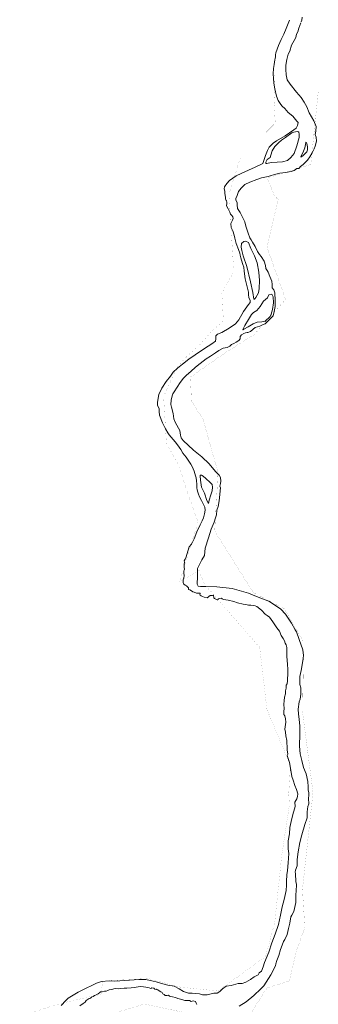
# Model space of a CAD drawing. Header units: metres. Extents: x 347609 to 404409, y 8547781 to 8605413.
# Tile 17 of 40: x 373626 to 374441, y 8562419 to 8565103. Entities that reach past the tile are written whole.
import ezdxf

# ---------------------------------------------------------------- set-up
doc = ezdxf.new("R2010")
doc.units = ezdxf.units.M
doc.layers.add('01. RIO', color=7, linetype='Continuous', lineweight=5, true_color=0x2776bb)
doc.layers.add('PREDIOS INSCRITOS EN LA BASE GRAFICA REGISTRAL (HUAURA) NOMBRE', color=7, linetype='Continuous', true_color=0xfffff0)

# ---------------------------------------------------------------- blocks, each defined once
blk = doc.blocks.new('REIORORI')
at = {"layer": '01. RIO', "color": 152, "lineweight": 15, "true_color": 0x2776bb, "flags": 128}
for points in [[(374394.2, 8565097.8), (374395.8, 8565102.3), (374396.8, 8565110.2)], [(373739.5, 8562415.8), (373752, 8562429.3), (373758.8, 8562436), (373785.9, 8562452.1), (373809.6, 8562464.2), (373821, 8562469.8), (373836, 8562476.7), (373849.2, 8562481.9), (373870.1, 8562483.4), (373886, 8562482), (373926.1, 8562485.1), (373951.3, 8562487), (373970.8, 8562486.7), (373990.4, 8562482.5), (373998.8, 8562480.8), (374013.5, 8562475.6), (374030.1, 8562471.5), (374048, 8562468.8), (374061.6, 8562461.6), (374073.4, 8562454.2), (374086.6, 8562449.5), (374097, 8562449.8), (374116.4, 8562448.2), (374124.6, 8562445.1), (374137.4, 8562445.3), (374156, 8562449.6), (374165.1, 8562450), (374171.9, 8562454), (374179.9, 8562461.6), (374190, 8562468.3), (374203.1, 8562470.6), (374216, 8562474.3), (374221.9, 8562476), (374232.9, 8562476), (374243.3, 8562479.7), (374256.4, 8562486.9), (374265.7, 8562494.5), (374276.5, 8562499.9), (374280, 8562505.3), (374285.7, 8562509.2), (374290.4, 8562521.2), (374293.9, 8562533.6), (374306.1, 8562561.7), (374314.5, 8562586.6), (374323.2, 8562610.8), (374332.1, 8562636.7), (374337.5, 8562662.7), (374342.4, 8562684.7), (374347.8, 8562704.9), (374353.1, 8562729.7), (374353.8, 8562744), (374353.8, 8562755.3), (374354.8, 8562771.9), (374356.9, 8562784.1), (374358.3, 8562805.1), (374360.2, 8562830), (374358.3, 8562843.3), (374358.7, 8562865.2), (374362.5, 8562883.9), (374363.4, 8562901.7), (374367.2, 8562917.9), (374371.2, 8562936.7), (374375.9, 8562952.1), (374377.7, 8562958.4), (374377.3, 8562970.1), (374382.2, 8562979.5), (374383.9, 8562986.1), (374385.2, 8562992.7), (374381.9, 8563004.9), (374377, 8563015.6), (374372.6, 8563030.6), (374368.9, 8563040.2), (374366.2, 8563057.8), (374362.3, 8563078.6), (374356.4, 8563097.1), (374358.1, 8563101.3), (374356, 8563113.1), (374355.9, 8563122), (374354.8, 8563130.9), (374354.8, 8563138.6), (374352.5, 8563151.6), (374351.2, 8563161.2), (374349.9, 8563169.5), (374351, 8563181.9), (374352.2, 8563188.5), (374351, 8563197.4), (374349.8, 8563205.4), (374347.3, 8563209.6), (374347.1, 8563218.1), (374348.2, 8563224.8), (374347.1, 8563237.1), (374347.5, 8563246.7), (374349.1, 8563256.2), (374351.7, 8563265.6), (374351.7, 8563273.8), (374353.2, 8563281.5), (374353.6, 8563289.1), (374355.7, 8563293.1), (374356.7, 8563301.4), (374357.3, 8563307.2), (374357.8, 8563317.3), (374358.1, 8563331.9), (374356.7, 8563346.6), (374355.5, 8563367.5), (374355.5, 8563391.7), (374353.2, 8563399), (374350.5, 8563403.4), (374348.5, 8563410.4), (374344.7, 8563416.9), (374340, 8563424.9), (374335.1, 8563436.1), (374328, 8563445.5), (374317.3, 8563461.7), (374307.9, 8563474.4), (374301.4, 8563479), (374296.2, 8563482.6), (374285.6, 8563493.8), (374273.4, 8563503.6), (374268.9, 8563505.8), (374262.9, 8563506.3), (374256.5, 8563507.8), (374250.8, 8563507.3), (374243.6, 8563509.6), (374235.6, 8563510.5), (374220.9, 8563513.6), (374210.8, 8563517), (374195.1, 8563521), (374182.4, 8563523.1), (374179.1, 8563525), (374176.7, 8563526), (374171.9, 8563525.7), (374168.9, 8563524.9), (374167.6, 8563523.7), (374167.1, 8563521.8), (374164.7, 8563521.9), (374163.2, 8563523.1), (374161.1, 8563523.6), (374157.9, 8563525.9), (374156.3, 8563527.3), (374155.4, 8563534.6), (374152.2, 8563533.8), (374145.9, 8563533.8), (374137.7, 8563527.7), (374129.7, 8563528.8), (374124.8, 8563530.8), (374121.6, 8563532.8), (374118.8, 8563534.7), (374117.7, 8563536.3), (374118.2, 8563539), (374117.3, 8563540), (374114, 8563540), (374108.6, 8563540.4), (374101.9, 8563543), (374098.6, 8563543.9), (374094.8, 8563546.8), (374090.7, 8563549), (374087.1, 8563550.2), (374086.4, 8563551.5), (374086.5, 8563553.8), (374086.5, 8563555.1), (374085.5, 8563555.8), (374081, 8563559.7), (374077.6, 8563562.2), (374074.4, 8563564.7), (374072.6, 8563569.2), (374072.5, 8563576.7), (374073.9, 8563582), (374074.9, 8563587.5), (374073.7, 8563595.5), (374074.4, 8563600.5), (374075.5, 8563604.7), (374075.2, 8563611.6), (374075.4, 8563618.3), (374076.1, 8563624.4), (374075.2, 8563628.3), (374077.5, 8563632.3), (374080.3, 8563639.4), (374085.1, 8563654.2), (374088.9, 8563666.5), (374094.7, 8563673.8), (374101.9, 8563688.2), (374109.5, 8563707.5), (374118.2, 8563726.3), (374124.3, 8563737.3), (374127.9, 8563745.6), (374130.6, 8563755.9), (374132, 8563766.6), (374131.3, 8563774.3), (374125.7, 8563785.1), (374122.1, 8563792.9), (374116.5, 8563802.9), (374113.7, 8563809.7), (374111.4, 8563817.7), (374110.1, 8563822.9), (374109.4, 8563826.6), (374109.4, 8563828.9), (374109.3, 8563836.8), (374108.6, 8563846.4), (374107.3, 8563854.7), (374105.7, 8563859.7), (374104.1, 8563866.6), (374102.3, 8563872.8), (374099.9, 8563879.4), (374097.6, 8563883.3), (374092.9, 8563892.1), (374087.7, 8563900.1), (374080.1, 8563911), (374071.6, 8563922.1), (374065.6, 8563931.6), (374057.1, 8563944.2), (374050.5, 8563952.7), (374045.1, 8563959.3), (374039.4, 8563965.6), (374034.4, 8563971.7), (374030.7, 8563977.5), (374024.4, 8563988.3), (374015.7, 8564004.4), (374007.3, 8564025.2), (374006.6, 8564035.7), (374007.1, 8564043.6), (374002.6, 8564051.3), (374001.9, 8564060.7), (374006.2, 8564081.6), (374014.5, 8564099.2), (374026.2, 8564117.4), (374038.1, 8564131.5), (374045.3, 8564142.1), (374056.4, 8564153.6), (374070.1, 8564164.1), (374088, 8564177.6), (374105.4, 8564190), (374130.1, 8564206.6), (374150.6, 8564219.6), (374160.7, 8564226.9), (374161.8, 8564233.8), (374161.4, 8564241.7), (374166.1, 8564245.9), (374177.5, 8564250.2), (374198, 8564262.7), (374215.1, 8564273.9), (374223.9, 8564285.5), (374237.3, 8564307.5), (374250.5, 8564326.9), (374254.6, 8564332.5), (374254.7, 8564338.3), (374251.3, 8564345.9), (374250.2, 8564353.3), (374250.9, 8564360.6), (374248.6, 8564368), (374246.2, 8564378.9), (374241.8, 8564396.9), (374239.1, 8564417.5), (374238, 8564428.7), (374235.1, 8564436), (374231.1, 8564447.6), (374229.6, 8564454), (374228.2, 8564461.7), (374227.2, 8564466.9), (374223.2, 8564476.5), (374217.2, 8564493.3), (374213.1, 8564508.1), (374211.4, 8564515.8), (374207.7, 8564528.2), (374203.5, 8564537.1), (374202.6, 8564548), (374206.5, 8564557.1), (374208.4, 8564561.2), (374207.5, 8564565.7), (374205.2, 8564569.5), (374201.8, 8564572.8), (374199.5, 8564578.5), (374198.2, 8564581.9), (374194.8, 8564587.9), (374191.2, 8564593.9), (374190.5, 8564596.9), (374191.5, 8564601), (374191.7, 8564604.6), (374190.4, 8564610.1), (374189, 8564611.6), (374188.1, 8564615.7), (374187.3, 8564618.3), (374186.9, 8564624.9), (374185.9, 8564629.3), (374185.5, 8564635.5), (374184.2, 8564642), (374185.3, 8564647.4), (374191.2, 8564656.8), (374198.5, 8564665), (374216.7, 8564677.5), (374230.7, 8564684.1), (374250.5, 8564693.3), (374268.9, 8564701.6), (374286.2, 8564709.9), (374289.5, 8564711.7), (374291.9, 8564719.1), (374297.2, 8564732.9), (374302.2, 8564746.6), (374307.3, 8564756.2), (374318, 8564766.6), (374326.7, 8564773.3), (374350.2, 8564786.9), (374373.9, 8564803.3), (374380.3, 8564807.7), (374384.2, 8564815), (374385.8, 8564823.1), (374382.7, 8564827.1), (374371.1, 8564840.2), (374358.9, 8564850.3), (374349.6, 8564861.2), (374342, 8564867.6), (374338.9, 8564872), (374333.7, 8564880), (374331.7, 8564883.2), (374326.5, 8564895.1), (374322.1, 8564915), (374320, 8564930.3), (374318.4, 8564943.5), (374317.8, 8564955.8), (374318.9, 8564970.5), (374319.6, 8564975.6), (374320.2, 8564981.3), (374321.3, 8564987.8), (374322, 8564993.7), (374323.4, 8564997.9), (374324.3, 8565002.4), (374324.4, 8565007.6), (374325.5, 8565013.1), (374332.7, 8565033), (374339.7, 8565049.6), (374346.9, 8565064), (374353.1, 8565079.3), (374362.5, 8565102.1)], [(373790.4, 8562415.2), (373799.1, 8562421.5), (373805.1, 8562425.5), (373807.2, 8562429.5), (373816, 8562435.5), (373819.1, 8562436.3), (373821.8, 8562438.9), (373826.4, 8562440.5), (373830.4, 8562443.5), (373834.7, 8562445.3), (373840.7, 8562448), (373844.8, 8562451.1), (373846.7, 8562453.4), (373851.2, 8562453.7), (373858, 8562454.8), (373862.6, 8562455.1), (373866.6, 8562457.1), (373870.5, 8562458.5), (373877.5, 8562459.8), (373883.5, 8562461.2), (373886.7, 8562462), (373894.9, 8562461.8), (373901.3, 8562462.3), (373910.9, 8562463.3), (373918.6, 8562463.6), (373930.4, 8562464.1), (373939.1, 8562465.2), (373943.6, 8562466.1), (373949.5, 8562467.2), (373956.3, 8562467.8), (373963.8, 8562467), (373970, 8562466.4), (373979.8, 8562464.1), (373984, 8562462.8), (373986.8, 8562464), (373991.8, 8562462.9), (373995.1, 8562460.7), (373998.2, 8562459.8), (373999.7, 8562460.7), (374003.6, 8562458.6), (374006.7, 8562455.7), (374011.1, 8562453.3), (374014.7, 8562451.6), (374017.2, 8562448.2), (374020, 8562445.6), (374023.6, 8562443.5), (374028.7, 8562443.4), (374032.4, 8562444.1), (374035.4, 8562441.9), (374037.7, 8562440.6), (374043.1, 8562439.8), (374051.1, 8562438.1), (374057.4, 8562435.5), (374068.3, 8562432.6), (374076.4, 8562429.9), (374081.8, 8562429.9), (374089.2, 8562429.7), (374094.2, 8562427.2), (374099.7, 8562428.8), (374105.7, 8562427.3), (374108, 8562422.2), (374109.4, 8562418.6)], [(374224.9, 8562413.9), (374243.7, 8562425.7), (374264.9, 8562443.4), (374283.9, 8562461.7), (374292.7, 8562470.1), (374311.7, 8562499.6), (374324.4, 8562524.6), (374324.8, 8562529.3), (374327.8, 8562538.5), (374333.4, 8562552.4), (374337.6, 8562568.6), (374342.7, 8562580.2), (374346.3, 8562590.2), (374349.7, 8562596.1), (374356.1, 8562609.4), (374359.8, 8562625.9), (374362.9, 8562640.6), (374365.7, 8562657.8), (374368.4, 8562662.1), (374374.3, 8562672.4), (374379.8, 8562697), (374379.6, 8562719), (374380.7, 8562727.9), (374381.4, 8562745.9), (374379.9, 8562754.4), (374379.4, 8562760.3), (374378.9, 8562768.2), (374379, 8562775.6), (374377.4, 8562779.9), (374378.7, 8562785.1), (374383.1, 8562796.4), (374383.4, 8562814.2), (374385.8, 8562835), (374390.3, 8562860.5), (374395.6, 8562881.3), (374404.4, 8562909), (374410.2, 8562927.3), (374410.7, 8562943.6), (374412.4, 8562958.4), (374415.2, 8562965.7), (374414.1, 8562980.5), (374414.7, 8562989.3), (374414.7, 8562997), (374413.2, 8563002.8), (374413, 8563012.4), (374412, 8563026.8), (374407.4, 8563047.7), (374400.4, 8563065.2), (374395.6, 8563083.5), (374391.1, 8563101.8), (374389.2, 8563123.4), (374390.9, 8563156.2), (374390.7, 8563177.5), (374389, 8563197), (374387.3, 8563210.3), (374385.6, 8563224), (374389, 8563243.4), (374391.1, 8563251.3), (374393.5, 8563265), (374393.3, 8563281.8), (374390.9, 8563291.4), (374390.5, 8563299.8), (374390.5, 8563312.9), (374393.9, 8563329), (374398.6, 8563355.2), (374400.1, 8563370), (374399.1, 8563385.2), (374389, 8563414.2), (374381.7, 8563435), (374377.8, 8563440.5), (374367.5, 8563458.4), (374351.4, 8563482.8), (374338.6, 8563496.6), (374307.7, 8563517.4), (374272.7, 8563530.7), (374250.2, 8563540.4), (374206.2, 8563552.4), (374164.3, 8563557.7), (374134.1, 8563558.6), (374119.3, 8563558.4), (374113, 8563558.8), (374110.9, 8563564.2), (374111.7, 8563585.9), (374111.7, 8563607.5), (374122.9, 8563631), (374130.2, 8563642.3), (374132.3, 8563662.5), (374141.5, 8563691.2), (374148.6, 8563714.5), (374156.8, 8563733.7), (374160.4, 8563745.1), (374163.6, 8563753.5), (374163.9, 8563766.1), (374167.7, 8563776.3), (374170.9, 8563791.7), (374173.7, 8563826.9), (374172.7, 8563832), (374174.4, 8563838.9), (374175.4, 8563845.5), (374173.9, 8563855), (374170.5, 8563862.1), (374160.9, 8563871.9), (374143.1, 8563892.3), (374123.3, 8563911.5), (374100.3, 8563930.1), (374072.7, 8563955.8), (374067.1, 8563963.8), (374065.4, 8563970.5), (374063.2, 8563983.8), (374051.2, 8564004.8), (374046.7, 8564015.3), (374045.2, 8564030.1), (374040.3, 8564047.3), (374038.7, 8564054.7), (374039.3, 8564065.9), (374042.3, 8564078), (374044, 8564083.2), (374047.9, 8564089.1), (374056.1, 8564101.6), (374063.9, 8564114.3), (374073.4, 8564126.2), (374081.2, 8564134.2), (374093.1, 8564144.3), (374106.1, 8564155.8), (374119, 8564165.7), (374135.4, 8564178.6), (374147, 8564186.2), (374160.3, 8564195.3), (374170, 8564202), (374181.6, 8564208.2), (374192.1, 8564210.1), (374199.7, 8564213), (374203.9, 8564217.5), (374210.8, 8564220.3), (374216.5, 8564224.2), (374224.2, 8564229.1), (374228, 8564233.6), (374228.1, 8564239.9), (374231.2, 8564244.2), (374237.5, 8564248), (374242.5, 8564249.9), (374246.7, 8564250.2), (374248.6, 8564250.3), (374256.2, 8564253.6), (374263.2, 8564259.7), (374268.4, 8564264.7), (374281.7, 8564267.7), (374288.4, 8564271.7), (374295.7, 8564274.4), (374303.9, 8564282), (374317.4, 8564295.8), (374320.6, 8564307.5), (374323.3, 8564321.4), (374323.2, 8564335.5), (374323, 8564343.8), (374322.3, 8564352.7), (374321.9, 8564358.7), (374319.8, 8564367), (374315.4, 8564372.7), (374315.2, 8564381.7), (374314.3, 8564390.8), (374308.8, 8564403.6), (374304.3, 8564414.9), (374301.5, 8564419.9), (374298.2, 8564425.3), (374296.8, 8564433.4), (374293, 8564444.8), (374284.8, 8564457.9), (374280.5, 8564463.4), (374275.5, 8564471.8), (374268.7, 8564485), (374261.2, 8564496.8), (374257.7, 8564503.4), (374254.2, 8564508.6), (374250, 8564521.8), (374243.6, 8564540.8), (374240.3, 8564552.2), (374237.7, 8564557.7), (374227.4, 8564577.7), (374220.4, 8564588.7), (374219.2, 8564598.3), (374219.2, 8564604.6), (374216, 8564611.5), (374215.9, 8564616.3), (374219.2, 8564624.5), (374223, 8564635.4), (374230.2, 8564644.4), (374240.5, 8564654.2), (374254.1, 8564660.7), (374273.6, 8564667.6), (374286, 8564672.3), (374295.3, 8564673.9), (374304.2, 8564676.1), (374309.6, 8564678.1), (374321.1, 8564681), (374336.3, 8564684.7), (374351.1, 8564687), (374366.6, 8564689.4), (374375.5, 8564692.5), (374382.3, 8564697.7), (374387.7, 8564698), (374392.2, 8564703.4), (374400, 8564708.3), (374404.5, 8564713.2), (374411.9, 8564720.7), (374418.2, 8564729.7), (374424.3, 8564740.1), (374429.8, 8564751.2), (374432.8, 8564758.8), (374435.8, 8564772.5), (374435.5, 8564782.8), (374432.8, 8564790.5), (374433.9, 8564799.1), (374434.7, 8564811.9), (374428.8, 8564827.9), (374416, 8564849.6), (374409.2, 8564865.9), (374402.8, 8564878.4), (374393.9, 8564891.1), (374381.9, 8564905.6), (374364.4, 8564927.2), (374356.4, 8564939.4), (374353.2, 8564952.8), (374352.4, 8564967.4), (374352.7, 8564979.8), (374355.3, 8564995.3), (374358.4, 8565009.2), (374363.2, 8565017.8), (374368, 8565033.9), (374375.2, 8565046.7), (374379.6, 8565055.1), (374381.6, 8565064.2), (374384.7, 8565070.6), (374387.5, 8565079.9), (374390.9, 8565087.1), (374393.2, 8565094.8)]]:
    blk.add_lwpolyline(points, dxfattribs=at)
for points in [[(374368.6, 8564795), (374351, 8564781.8), (374340.7, 8564774.5), (374332, 8564767.3), (374322.2, 8564757.4), (374315, 8564746.1), (374311.3, 8564734), (374309.4, 8564727.7), (374301.8, 8564722.1), (374298.1, 8564714.8), (374297.6, 8564711.6), (374300.3, 8564711.4), (374312.1, 8564713.9), (374328.9, 8564714.6), (374343.2, 8564715.6), (374357.3, 8564719.5), (374366.2, 8564727.3), (374375.3, 8564738.5), (374382, 8564759.9), (374388.3, 8564782), (374388.7, 8564791.2), (374387.9, 8564796.9), (374384.7, 8564798.4), (374378.8, 8564797.5), (374374.2, 8564796.9), (374371.1, 8564796.3)], [(374393.4, 8564728.2), (374399.9, 8564733.5), (374409.6, 8564743.3), (374411.3, 8564748.3), (374411.4, 8564756.7), (374409.8, 8564765.8), (374407.5, 8564769.2), (374406.6, 8564768.3), (374406.1, 8564763.4), (374404.1, 8564754), (374398.4, 8564740.1), (374394.2, 8564732), (374393.4, 8564729.8)], [(374265.5, 8564341.8), (374262.6, 8564360), (374256.3, 8564388.6), (374246.4, 8564430.4), (374236.2, 8564459.9), (374232.4, 8564473.9), (374230.5, 8564483.3), (374231.7, 8564493.1), (374237.4, 8564499.1), (374242.2, 8564499.6), (374250.2, 8564495.7), (374256.7, 8564479.3), (374267, 8564459.2), (374274.3, 8564440.6), (374278.4, 8564415.2), (374280.9, 8564392.3), (374279.8, 8564371), (374277.5, 8564358.9), (374270.7, 8564346.4), (374267.6, 8564342.3), (374266.8, 8564341.8)], [(374235, 8564258.4), (374240.9, 8564269.9), (374250.3, 8564286), (374258.4, 8564299.7), (374263.8, 8564305.6), (374272.8, 8564310.3), (374282.4, 8564321.5), (374291.7, 8564336.5), (374302.5, 8564345.4), (374306.3, 8564353.6), (374314, 8564355.2), (374318.2, 8564348.2), (374318.7, 8564331.6), (374316.2, 8564313), (374312.2, 8564300.5), (374309.6, 8564294.7), (374296, 8564281.8), (374287.3, 8564279.5), (374274.4, 8564278.7), (374263.1, 8564274.5), (374249.3, 8564266.3), (374238.1, 8564259.7), (374235.7, 8564258.3)], [(374118.7, 8563860.3), (374119.6, 8563848), (374122.6, 8563829), (374130.2, 8563812.9), (374136.7, 8563792.8), (374141.1, 8563784.6), (374143.3, 8563793.3), (374147.6, 8563807.7), (374151.4, 8563818.6), (374152, 8563829.2), (374151.4, 8563836.3), (374145.7, 8563842), (374134, 8563852.7), (374127.2, 8563858.7), (374122.5, 8563861.5), (374119.8, 8563862), (374119, 8563861.6)]]:
    blk.add_lwpolyline(points, close=True, dxfattribs=at)

msp = doc.modelspace()

# ---------------------------------------------------------------- linework, layer by layer
at = {"layer": 'PREDIOS INSCRITOS EN LA BASE GRAFICA REGISTRAL (HUAURA) NOMBRE', "color": 5, "true_color": 0x0000ff, "const_width": 0.15}
msp.add_lwpolyline([(374319.8, 8564962.8), (374322.8, 8564913.4), (374320.3, 8564873.3), (374323.6, 8564821.5), (374228.2, 8564727.1), (374197.1, 8564626.8), (374210.4, 8564416.2), (374177.8, 8564357.9), (374182.1, 8564282.9), (374150.3, 8564254.5), (374112.7, 8564212.2), (374080.9, 8564184), (374055.3, 8564155.4), (374018.9, 8564076.1), (374026.5, 8563949.4), (374062.1, 8563883.8), (374081.1, 8563822.9), (374112.8, 8563733.4), (374062.1, 8563570.9), (374115.5, 8563603.1), (374128.6, 8563566.6), (374281.1, 8563392.1), (374300.8, 8563222.8), (374364.9, 8563069.2), (374360.3, 8562993.4), (374362.1, 8562963.1), (374341, 8562823.9), (374322.1, 8562642.8), (374297.2, 8562549.9), (374167.6, 8562455.5), (374063.8, 8562466.2), (373975.7, 8562489.8), (373852.5, 8562482.8), (373848.4, 8562446.6), (373742.1, 8562422.7), (373626.3, 8562387)], dxfattribs=at)
at = {"layer": 'PREDIOS INSCRITOS EN LA BASE GRAFICA REGISTRAL (HUAURA) NOMBRE', "color": 5, "true_color": 0x0000ff, "const_width": 0.2, "elevation": -999999}
for points in [[(374249, 8562382.4), (374300.8, 8562463.8), (374362, 8562482.8), (374380.9, 8562563.9), (374404.1, 8562628.7), (374397.8, 8562732.8), (374426.5, 8562996.9), (374397.9, 8563215.7), (374401.3, 8563405.8), (374348.8, 8563497.3), (374263.5, 8563541.8), (374158.3, 8563709.1), (374167.4, 8563868.6), (374126.7, 8564013.7), (374095, 8564063.4), (374091.9, 8564128.9), (374177.6, 8564189.1), (374265.8, 8564245.1), (374351.8, 8564340.7), (374300.9, 8564483.2), (374331.6, 8564613.4), (374321, 8564623.1), (374301.9, 8564672), (374420.5, 8564708.5), (374440.9, 8564908.8)], [(373701.6, 8562338.9), (373966.1, 8562420.2), (374154.3, 8562380)]]:
    msp.add_lwpolyline(points, dxfattribs=at)

# ---------------------------------------------------------------- block references
msp.add_blockref('REIORORI', (0, 0))

doc.saveas('drawing.dxf')
